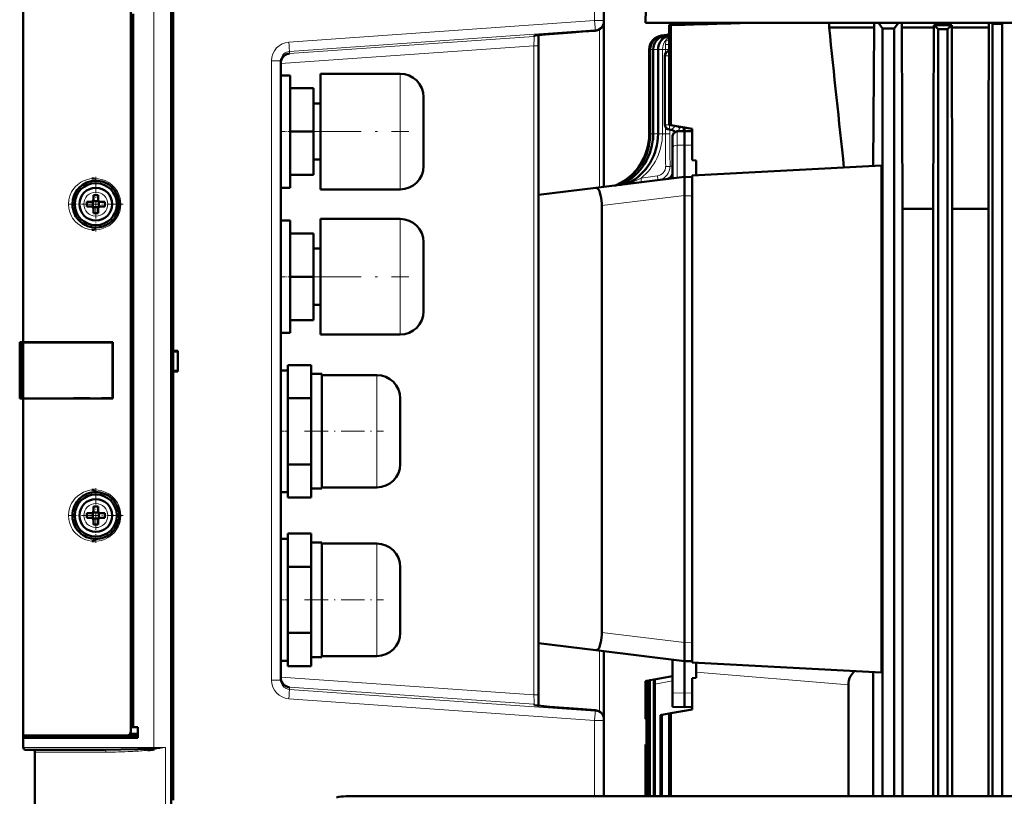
# Model space of a CAD drawing. Extents: x -1976 to 2357, y -1856 to 698.
# Tile 6 of 60: x -1699 to -1489, y 443 to 609. Entities that reach past the tile are written whole.
import ezdxf

# ---------------------------------------------------------------- set-up
doc = ezdxf.new("R2010")
doc.units = 0
doc.linetypes.add('DASHDOT', pattern=[18.5, 12, -3, 0.5, -3])

msp = doc.modelspace()

# ---------------------------------------------------------------- linework, layer by layer
at = {"color": 7, "lineweight": 50}
for p, q in [((-1563.18, 685.1), (-1565.19, 608.52)), ((-1666.47, 433.45), (-1666.47, 638.29)), ((-1574.07, 609.05), (-1574.07, 629.89)), ((-1666.07, 626.11), (-1666.07, 538.52)), ((-1698.07, 540.32), (-1698.07, 612.32)), ((-1675.07, 457.29), (-1675.07, 611.35)), ((-1675.07, 610.46), (-1675.07, 458.17)), ((-1674.57, 610.48), (-1674.57, 458.15)), ((-1574.07, 608.85), (-1574.07, 609.05)), ((-1574.07, 573.51), (-1574.07, 608.85)), ((-1543.91, 608.52), (-1565.19, 608.52)), ((-1560.13, 608.08), (-1560.13, 586.79)), ((-1559.76, 608.06), (-1560.13, 608.08)), ((-1559.76, 608.06), (-1559.76, 586.72)), ((-1548.19, 608.45), (-1548.19, 608.52)), ((-1530.55, 608.52), (-1543.91, 608.52)), ((-1509.89, 608.52), (-1530.55, 608.52)), ((-1525.98, 608.52), (-1525.98, 607.57)), ((-1516.38, 608.52), (-1516.38, 607.57)), ((-1515.46, 608.52), (-1514.56, 607.32)), ((-1511.16, 608.52), (-1512.06, 607.32)), ((-1510.49, 607.57), (-1510.49, 608.52)), ((-1455.19, 608.52), (-1509.89, 608.52)), ((-1503.63, 608.01), (-1503.63, 607.57)), ((-1503.63, 608.01), (-1499.81, 608.01)), ((-1499.81, 608.01), (-1499.81, 607.57)), ((-1491.85, 608.52), (-1491.85, 607.57)), ((-1491.32, 608.52), (-1491.06, 608.28)), ((-1489.06, 608.29), (-1491.06, 608.28)), ((-1491.06, 608.28), (-1491.06, 443.37)), ((-1489.06, 608.29), (-1488.83, 608.52)), ((-1489.06, 608.29), (-1489.06, 443.37)), ((-1588.07, 603.63), (-1588.07, 605.91)), ((-1578.58, 606.67), (-1575.93, 606.86)), ((-1560.67, 605.95), (-1561.75, 605.82)), ((-1560.62, 605.93), (-1561.54, 605.82)), ((-1560.24, 605.9), (-1560.92, 605.82)), ((-1560.42, 606.01), (-1560.39, 606.03)), ((-1516.38, 607.57), (-1525.98, 607.57)), ((-1516.38, 607.57), (-1516.55, 577.97)), ((-1514.56, 607.32), (-1512.06, 607.32)), ((-1514.56, 607.32), (-1514.56, 443.37)), ((-1512.06, 607.32), (-1512.06, 443.37)), ((-1510.49, 607.57), (-1510.3, 568.82)), ((-1503.63, 607.57), (-1510.49, 607.57)), ((-1503.76, 568.82), (-1503.63, 607.57)), ((-1502.69, 607.18), (-1500.69, 607.2)), ((-1502.69, 607.18), (-1502.69, 443.37)), ((-1500.69, 607.2), (-1500.69, 443.37)), ((-1491.85, 607.57), (-1499.81, 607.57)), ((-1499.69, 568.82), (-1499.81, 607.57)), ((-1491.92, 584.96), (-1491.85, 607.57)), ((-1588.07, 465.01), (-1588.07, 603.63)), ((-1564.39, 602.84), (-1564.39, 584.81)), ((-1564.18, 602.84), (-1564.18, 584.81)), ((-1563.55, 602.84), (-1563.55, 584.81)), ((-1562.51, 602.84), (-1562.51, 584.81)), ((-1561.03, 586.73), (-1561.03, 601.52)), ((-1560.16, 602.51), (-1560.13, 602.52)), ((-1643.07, 468.19), (-1643.07, 600.44)), ((-1643.07, 585.32), (-1643.07, 597.32)), ((-1641.07, 597.32), (-1643.07, 597.32)), ((-1643.07, 585.32), (-1643.07, 597.32)), ((-1641.07, 597.32), (-1643.07, 597.32)), ((-1643.07, 585.32), (-1643.07, 597.32)), ((-1641.07, 597.32), (-1643.07, 597.32)), ((-1643.07, 585.32), (-1643.07, 597.32)), ((-1641.07, 597.32), (-1643.07, 597.32)), ((-1643.07, 585.32), (-1643.07, 597.32)), ((-1641.07, 597.32), (-1643.07, 597.32)), ((-1641.07, 597.32), (-1641.07, 585.32)), ((-1641.07, 597.32), (-1641.07, 585.32)), ((-1641.07, 597.32), (-1641.07, 585.32)), ((-1641.07, 597.32), (-1641.07, 585.32)), ((-1641.07, 597.32), (-1641.07, 585.32)), ((-1634.57, 585.32), (-1634.57, 597.67)), ((-1634.57, 597.67), (-1617.57, 597.67)), ((-1634.57, 585.32), (-1634.57, 597.67)), ((-1634.57, 597.67), (-1617.57, 597.67)), ((-1634.57, 585.32), (-1634.57, 597.67)), ((-1634.57, 597.67), (-1617.57, 597.67)), ((-1634.57, 585.32), (-1634.57, 597.67)), ((-1634.57, 597.67), (-1617.57, 597.67)), ((-1634.57, 585.32), (-1634.57, 597.67)), ((-1634.57, 597.67), (-1617.57, 597.67)), ((-1564.39, 584.81), (-1564.39, 597.74)), ((-1641.07, 594.57), (-1636.07, 594.57)), ((-1641.07, 594.57), (-1636.07, 594.57)), ((-1641.07, 594.57), (-1636.07, 594.57)), ((-1641.07, 594.57), (-1636.07, 594.57)), ((-1641.07, 594.57), (-1636.07, 594.57)), ((-1636.07, 585.32), (-1636.07, 594.57)), ((-1636.07, 585.32), (-1636.07, 594.57)), ((-1636.07, 585.32), (-1636.07, 594.57)), ((-1636.07, 585.32), (-1636.07, 594.57)), ((-1636.07, 585.32), (-1636.07, 594.57)), ((-1634.57, 591.32), (-1636.07, 591.32)), ((-1634.57, 591.32), (-1636.07, 591.32)), ((-1634.57, 591.32), (-1636.07, 591.32)), ((-1634.57, 591.32), (-1636.07, 591.32)), ((-1634.57, 591.32), (-1636.07, 591.32)), ((-1612.57, 592.67), (-1612.57, 585.32)), ((-1612.57, 592.67), (-1612.57, 585.32)), ((-1612.57, 592.67), (-1612.57, 585.32)), ((-1612.57, 592.67), (-1612.57, 585.32)), ((-1612.57, 592.67), (-1612.57, 585.32)), ((-1559.76, 586.72), (-1560.13, 586.79)), ((-1559.76, 586.72), (-1555.19, 585.92)), ((-1643.07, 573.32), (-1643.07, 585.32)), ((-1643.07, 573.32), (-1643.07, 585.32)), ((-1643.07, 573.32), (-1643.07, 585.32)), ((-1643.07, 573.32), (-1643.07, 585.32)), ((-1643.07, 573.32), (-1643.07, 585.32)), ((-1636.07, 585.32), (-1641.07, 585.32)), ((-1641.07, 585.32), (-1641.07, 573.32)), ((-1636.07, 585.32), (-1641.07, 585.32)), ((-1641.07, 585.32), (-1641.07, 573.32)), ((-1636.07, 585.32), (-1641.07, 585.32)), ((-1641.07, 585.32), (-1641.07, 573.32)), ((-1636.07, 585.32), (-1641.07, 585.32)), ((-1641.07, 585.32), (-1641.07, 573.32)), ((-1636.07, 585.32), (-1641.07, 585.32)), ((-1641.07, 585.32), (-1641.07, 573.32)), ((-1636.07, 576.07), (-1636.07, 585.32)), ((-1636.07, 576.07), (-1636.07, 585.32)), ((-1636.07, 576.07), (-1636.07, 585.32)), ((-1636.07, 576.07), (-1636.07, 585.32)), ((-1636.07, 576.07), (-1636.07, 585.32)), ((-1634.57, 572.97), (-1634.57, 585.32)), ((-1634.57, 572.97), (-1634.57, 585.32)), ((-1634.57, 572.97), (-1634.57, 585.32)), ((-1634.57, 572.97), (-1634.57, 585.32)), ((-1634.57, 572.97), (-1634.57, 585.32)), ((-1612.57, 585.32), (-1612.57, 577.97)), ((-1559.69, 585.71), (-1560.07, 585.73)), ((-1558.41, 585.38), (-1556.89, 585.42)), ((-1556.89, 585.42), (-1556.89, 582.42)), ((-1555.19, 585.37), (-1556.89, 585.42)), ((-1556.88, 586.22), (-1556.88, 585.42)), ((-1555.19, 585.92), (-1555.19, 579.23)), ((-1491.92, 584.96), (-1491.92, 443.37)), ((-1559.39, 584.38), (-1559.39, 581.9)), ((-1556.89, 582.42), (-1556.89, 575.62)), ((-1559.39, 575.31), (-1559.39, 581.9)), ((-1634.57, 579.32), (-1636.07, 579.32)), ((-1634.57, 579.32), (-1636.07, 579.32)), ((-1634.57, 579.32), (-1636.07, 579.32)), ((-1634.57, 579.32), (-1636.07, 579.32)), ((-1634.57, 579.32), (-1636.07, 579.32)), ((-1555.19, 579.23), (-1554.39, 579.14)), ((-1554.39, 575.98), (-1554.39, 579.14)), ((-1559.39, 576.17), (-1559.39, 576.16)), ((-1514.82, 578.06), (-1555.19, 575.94)), ((-1514.82, 578.06), (-1514.82, 469.8)), ((-1641.07, 576.07), (-1636.07, 576.07)), ((-1641.07, 576.07), (-1636.07, 576.07)), ((-1641.07, 576.07), (-1636.07, 576.07)), ((-1641.07, 576.07), (-1636.07, 576.07)), ((-1641.07, 576.07), (-1636.07, 576.07)), ((-1575.78, 573.3), (-1556.89, 575.62)), ((-1555.19, 575.57), (-1556.89, 575.62)), ((-1556.89, 575.62), (-1556.89, 571.65)), ((-1555.19, 575.94), (-1555.19, 471.92)), ((-1679.2, 573.5), (-1679.16, 573.47)), ((-1641.07, 573.32), (-1643.07, 573.32)), ((-1641.07, 573.32), (-1643.07, 573.32)), ((-1641.07, 573.32), (-1643.07, 573.32)), ((-1641.07, 573.32), (-1643.07, 573.32)), ((-1641.07, 573.32), (-1643.07, 573.32)), ((-1634.57, 572.97), (-1617.57, 572.97)), ((-1634.57, 572.97), (-1617.57, 572.97)), ((-1634.57, 572.97), (-1617.57, 572.97)), ((-1634.57, 572.97), (-1617.57, 572.97)), ((-1634.57, 572.97), (-1617.57, 572.97)), ((-1575.78, 573.3), (-1588.07, 571.79)), ((-1683.57, 570.32), (-1684.5, 570.32)), ((-1683.21, 570.45), (-1683.22, 570.46)), ((-1681.94, 570.45), (-1683.21, 570.45)), ((-1683.21, 569.18), (-1683.21, 570.45)), ((-1683.07, 571.74), (-1683.07, 570.82)), ((-1682.07, 571.74), (-1682.07, 570.82)), ((-1681.93, 570.46), (-1681.94, 570.45)), ((-1681.94, 570.45), (-1681.94, 569.18)), ((-1681.57, 570.32), (-1680.65, 570.32)), ((-1556.89, 571.62), (-1556.89, 571.65)), ((-1556.89, 571.62), (-1556.89, 476.21)), ((-1683.57, 569.32), (-1684.5, 569.32)), ((-1683.21, 569.18), (-1683.22, 569.17)), ((-1681.94, 569.18), (-1683.21, 569.18)), ((-1683.07, 567.89), (-1683.07, 568.82)), ((-1682.07, 567.89), (-1682.07, 568.82)), ((-1681.94, 569.18), (-1681.93, 569.17)), ((-1680.65, 569.32), (-1681.57, 569.32)), ((-1574.54, 478.32), (-1574.54, 569.51)), ((-1503.76, 568.82), (-1510.3, 568.82)), ((-1510.3, 443.37), (-1510.3, 568.82)), ((-1503.76, 443.37), (-1503.76, 568.82)), ((-1491.92, 568.82), (-1499.69, 568.82)), ((-1499.69, 443.37), (-1499.69, 568.82)), ((-1643.07, 554.32), (-1643.07, 566.32)), ((-1641.07, 566.32), (-1643.07, 566.32)), ((-1641.07, 566.32), (-1641.07, 554.32)), ((-1634.57, 554.32), (-1634.57, 566.67)), ((-1634.57, 566.67), (-1617.57, 566.67)), ((-1641.07, 563.57), (-1636.07, 563.57)), ((-1636.07, 554.32), (-1636.07, 563.57)), ((-1612.57, 561.67), (-1612.57, 554.32)), ((-1634.57, 560.32), (-1636.07, 560.32)), ((-1643.07, 542.32), (-1643.07, 554.32)), ((-1636.07, 554.32), (-1641.07, 554.32)), ((-1641.07, 554.32), (-1641.07, 542.32)), ((-1636.07, 545.07), (-1636.07, 554.32)), ((-1634.57, 541.97), (-1634.57, 554.32)), ((-1612.57, 554.32), (-1612.57, 546.97)), ((-1634.57, 548.32), (-1636.07, 548.32)), ((-1641.07, 545.07), (-1636.07, 545.07)), ((-1641.07, 542.32), (-1643.07, 542.32)), ((-1634.57, 541.97), (-1617.57, 541.97)), ((-1698.82, 540.32), (-1698.81, 540.32)), ((-1698.82, 528.32), (-1698.82, 540.32)), ((-1698.82, 540.07), (-1698.82, 540.08)), ((-1698.82, 540.06), (-1698.82, 540.07)), ((-1698.81, 540.32), (-1698.78, 540.32)), ((-1698.81, 528.32), (-1698.81, 540.32)), ((-1698.57, 540.32), (-1698.78, 540.32)), ((-1698.57, 540.32), (-1698.57, 528.32)), ((-1698.07, 540.32), (-1698.57, 540.32)), ((-1678.9, 540.32), (-1698.07, 540.32)), ((-1697.77, 540.29), (-1698.07, 540.32)), ((-1698.07, 540.29), (-1698.07, 528.34)), ((-1698.03, 540.29), (-1698.07, 540.29)), ((-1697.65, 540.29), (-1697.72, 540.29)), ((-1697.22, 540.29), (-1697.65, 540.29)), ((-1695.45, 540.29), (-1697.22, 540.29)), ((-1688.36, 540.28), (-1695.45, 540.29)), ((-1678.9, 540.25), (-1679.01, 540.25)), ((-1679.01, 528.39), (-1679.01, 540.25)), ((-1678.9, 540.32), (-1678.9, 528.32)), ((-1666.07, 538.52), (-1665.07, 538.52)), ((-1666.07, 538.52), (-1666.07, 538.38)), ((-1666.07, 538.47), (-1666.07, 534.17)), ((-1666.07, 538.38), (-1665.07, 538.32)), ((-1665.07, 538.52), (-1665.07, 534.11)), ((-1665.07, 534.32), (-1666.07, 534.25)), ((-1666.07, 534.25), (-1666.07, 534.11)), ((-1666.07, 534.11), (-1666.07, 442.52)), ((-1665.07, 534.11), (-1666.07, 534.11)), ((-1643.07, 521.32), (-1643.07, 534.32)), ((-1643.07, 534.32), (-1641.57, 534.32)), ((-1641.57, 535.46), (-1641.57, 534.1)), ((-1636.57, 535.46), (-1641.57, 535.46)), ((-1641.57, 534.1), (-1641.57, 529.75)), ((-1636.57, 531.93), (-1636.57, 535.46)), ((-1634.27, 533.57), (-1636.57, 533.57)), ((-1634.27, 521.32), (-1634.27, 533.57)), ((-1622.57, 533.32), (-1634.27, 533.32)), ((-1636.57, 528.39), (-1636.57, 531.93)), ((-1698.82, 528.55), (-1698.82, 528.56)), ((-1698.82, 528.32), (-1698.81, 528.32)), ((-1698.81, 528.32), (-1698.78, 528.32)), ((-1698.8, 528.32), (-1698.78, 528.32)), ((-1698.57, 528.32), (-1698.78, 528.32)), ((-1698.57, 528.32), (-1698.07, 528.32)), ((-1698.07, 528.34), (-1698.04, 528.34)), ((-1698.07, 528.32), (-1697.77, 528.34)), ((-1678.9, 528.32), (-1698.07, 528.32)), ((-1698.07, 456.32), (-1698.07, 528.32)), ((-1697.72, 528.34), (-1697.65, 528.34)), ((-1697.65, 528.34), (-1697.22, 528.34)), ((-1697.22, 528.34), (-1695.45, 528.34)), ((-1695.45, 528.34), (-1694.47, 528.34)), ((-1691.97, 528.35), (-1689.73, 528.35)), ((-1687.35, 528.36), (-1683.81, 528.36)), ((-1681.35, 528.37), (-1678.9, 528.39)), ((-1679.01, 528.39), (-1678.9, 528.39)), ((-1641.57, 529.75), (-1641.57, 528.39)), ((-1641.57, 525.67), (-1641.57, 528.39)), ((-1641.57, 528.39), (-1636.57, 528.39)), ((-1636.57, 521.32), (-1636.57, 528.39)), ((-1617.57, 528.32), (-1617.57, 521.35)), ((-1641.57, 525.67), (-1641.57, 521.32)), ((-1643.07, 508.32), (-1643.07, 521.32)), ((-1641.57, 521.32), (-1641.57, 516.96)), ((-1636.57, 514.24), (-1636.57, 521.32)), ((-1634.27, 509.07), (-1634.27, 521.32)), ((-1617.57, 521.35), (-1617.57, 521.32)), ((-1617.57, 521.32), (-1617.57, 514.32)), ((-1641.57, 514.24), (-1641.57, 516.96)), ((-1641.57, 512.88), (-1641.57, 514.24)), ((-1641.57, 514.24), (-1636.57, 514.24)), ((-1636.57, 510.71), (-1636.57, 514.24)), ((-1641.57, 512.88), (-1641.57, 508.53)), ((-1636.57, 507.17), (-1636.57, 510.71)), ((-1636.57, 509.07), (-1634.27, 509.07)), ((-1634.27, 509.32), (-1622.57, 509.32)), ((-1679.2, 507), (-1679.16, 506.97)), ((-1641.57, 508.32), (-1643.07, 508.32)), ((-1641.57, 507.17), (-1641.57, 508.53)), ((-1641.57, 507.17), (-1636.57, 507.17)), ((-1683.07, 505.24), (-1683.07, 504.32)), ((-1682.07, 505.24), (-1682.07, 504.32)), ((-1683.57, 503.82), (-1684.5, 503.82)), ((-1683.57, 502.82), (-1684.5, 502.82)), ((-1683.21, 503.95), (-1683.22, 503.96)), ((-1683.21, 502.68), (-1683.22, 502.67)), ((-1681.94, 503.95), (-1683.21, 503.95)), ((-1683.21, 502.68), (-1683.21, 503.95)), ((-1681.94, 502.68), (-1683.21, 502.68)), ((-1681.93, 503.96), (-1681.94, 503.95)), ((-1681.94, 503.95), (-1681.94, 502.68)), ((-1681.94, 502.68), (-1681.93, 502.67)), ((-1681.57, 503.82), (-1680.65, 503.82)), ((-1680.65, 502.82), (-1681.57, 502.82)), ((-1683.07, 501.39), (-1683.07, 502.32)), ((-1682.07, 501.39), (-1682.07, 502.32)), ((-1643.07, 485.32), (-1643.07, 498.32)), ((-1643.07, 498.32), (-1641.57, 498.32)), ((-1641.57, 499.46), (-1641.57, 498.1)), ((-1636.57, 499.46), (-1641.57, 499.46)), ((-1636.57, 495.93), (-1636.57, 499.46)), ((-1641.57, 498.1), (-1641.57, 493.75)), ((-1634.27, 497.57), (-1636.57, 497.57)), ((-1634.27, 485.32), (-1634.27, 497.57)), ((-1622.57, 497.32), (-1634.27, 497.32)), ((-1636.57, 492.39), (-1636.57, 495.93)), ((-1641.57, 493.75), (-1641.57, 492.39)), ((-1641.57, 489.67), (-1641.57, 492.39)), ((-1641.57, 492.39), (-1636.57, 492.39)), ((-1636.57, 485.32), (-1636.57, 492.39)), ((-1617.57, 492.32), (-1617.57, 485.35)), ((-1641.57, 489.67), (-1641.57, 485.32)), ((-1643.07, 472.32), (-1643.07, 485.32)), ((-1641.57, 485.32), (-1641.57, 480.96)), ((-1636.57, 478.24), (-1636.57, 485.32)), ((-1634.27, 473.07), (-1634.27, 485.32)), ((-1617.57, 485.35), (-1617.57, 485.32)), ((-1617.57, 485.32), (-1617.57, 478.32)), ((-1641.57, 478.24), (-1641.57, 480.96)), ((-1641.57, 476.88), (-1641.57, 478.24)), ((-1641.57, 478.24), (-1636.57, 478.24)), ((-1636.57, 474.71), (-1636.57, 478.24)), ((-1641.57, 476.88), (-1641.57, 472.53)), ((-1588.07, 476.05), (-1575.78, 474.54)), ((-1556.89, 476.21), (-1556.89, 476.18)), ((-1556.89, 472.22), (-1556.89, 476.18)), ((-1636.57, 471.17), (-1636.57, 474.71)), ((-1636.57, 473.07), (-1634.27, 473.07)), ((-1634.27, 473.32), (-1622.57, 473.32)), ((-1575.78, 474.54), (-1556.89, 472.22)), ((-1574.07, 459.78), (-1574.07, 474.33)), ((-1641.57, 472.32), (-1643.07, 472.32)), ((-1641.57, 471.17), (-1641.57, 472.53)), ((-1641.57, 471.17), (-1636.57, 471.17)), ((-1559.39, 465.45), (-1559.39, 472.52)), ((-1556.89, 472.22), (-1555.19, 472.26)), ((-1556.89, 465.42), (-1556.89, 472.22)), ((-1514.82, 469.8), (-1555.19, 471.92)), ((-1555.19, 471.92), (-1555.19, 471.91)), ((-1555.08, 471.91), (-1555.19, 471.91)), ((-1554.39, 471.87), (-1554.39, 468.69)), ((-1559.39, 469), (-1563.31, 468.31)), ((-1516.61, 469.89), (-1516.61, 443.37)), ((-1565.18, 467.98), (-1565.19, 467.98)), ((-1565.19, 467.98), (-1565.19, 459.92)), ((-1565.18, 467.98), (-1565.01, 468.01)), ((-1565.18, 467.98), (-1565.18, 459.91)), ((-1565.01, 468.01), (-1564.94, 468.02)), ((-1565.01, 468.01), (-1565.01, 443.37)), ((-1564.94, 468.02), (-1564.42, 468.11)), ((-1564.94, 468.02), (-1564.94, 443.37)), ((-1564.42, 468.11), (-1564.28, 468.14)), ((-1564.42, 468.11), (-1564.42, 443.37)), ((-1564.28, 468.14), (-1563.31, 468.31)), ((-1564.28, 468.14), (-1564.28, 443.37)), ((-1563.42, 467.28), (-1563.42, 443.37)), ((-1563.3, 468.31), (-1563.31, 468.31)), ((-1563.31, 468.31), (-1563.31, 468.31)), ((-1563.3, 468.3), (-1563.3, 468.31)), ((-1563.3, 468.31), (-1563.3, 468.3)), ((-1563.3, 468.3), (-1563.3, 468.3)), ((-1563.2, 467.32), (-1563.2, 443.37)), ((-1555.19, 468.6), (-1554.39, 468.69)), ((-1555.19, 468.6), (-1555.19, 461.92)), ((-1521.86, 467.16), (-1521.86, 443.37)), ((-1588.07, 462.72), (-1588.07, 465.01)), ((-1559.39, 462.48), (-1559.39, 465.45)), ((-1556.89, 462.42), (-1556.89, 465.42)), ((-1575.93, 461.78), (-1578.58, 461.97)), ((-1561.99, 460.72), (-1561.7, 460.77)), ((-1561.99, 460.72), (-1561.99, 443.37)), ((-1560.13, 461.05), (-1561.7, 460.77)), ((-1561.7, 460.77), (-1561.7, 443.37)), ((-1560.13, 461.05), (-1559.76, 461.11)), ((-1560.13, 461.05), (-1560.13, 443.37)), ((-1559.76, 461.11), (-1555.19, 461.92)), ((-1559.76, 461.11), (-1559.76, 443.37)), ((-1559.39, 462.48), (-1556.89, 462.42)), ((-1555.19, 462.46), (-1556.89, 462.42)), ((-1574.07, 459.58), (-1574.07, 459.78)), ((-1574.07, 443.37), (-1574.07, 459.58)), ((-1565.19, 459.92), (-1565.18, 459.91)), ((-1565.18, 459.91), (-1565.01, 459.74)), ((-1698.07, 455.82), (-1698.07, 456.32)), ((-1676.02, 456.32), (-1698.07, 456.32)), ((-1697.77, 455.82), (-1697.77, 456.32)), ((-1697.77, 456.32), (-1697.6, 456.32)), ((-1676.01, 456.32), (-1673.57, 456.32)), ((-1675.25, 456.72), (-1673.57, 456.77)), ((-1675.07, 458.17), (-1674.57, 458.15)), ((-1673.57, 458.12), (-1675.07, 458.12)), ((-1674.57, 458.15), (-1673.57, 458.12)), ((-1673.57, 455.82), (-1673.57, 458.12)), ((-1698.07, 453.82), (-1698.07, 455.82)), ((-1698.07, 455.82), (-1673.57, 455.82)), ((-1565.19, 454.42), (-1565.19, 443.37)), ((-1565.19, 454.42), (-1565.01, 454.42)), ((-1697.57, 453.32), (-1680.68, 453.32)), ((-1696.07, 453.32), (-1696.07, 453.32)), ((-1695.57, 452.82), (-1695.57, 432.24)), ((-1670.54, 453.57), (-1670.15, 453.6)), ((-1670.53, 453.57), (-1670.16, 453.6)), ((-1670.48, 453.32), (-1670.49, 453.31)), ((-1670.3, 453.34), (-1670.48, 453.32)), ((-1670.11, 453.34), (-1670.48, 453.32)), ((-1670.28, 453.35), (-1670.3, 453.34)), ((-1670.12, 453.37), (-1670.28, 453.35)), ((-1629.12, 443.37), (-1608.85, 443.37)), ((-1296.05, 443.37), (-1608.85, 443.37))]:
    msp.add_line(p, q, dxfattribs=at)
at = {"color": 7, "lineweight": 18}
for p, q in [((-1576.06, 609.05), (-1576.06, 629.89)), ((-1670.17, 453.82), (-1670.17, 614.82)), ((-1641.35, 604.43), (-1576.06, 609.05)), ((-1574.07, 609.05), (-1576.06, 609.05)), ((-1641.22, 602.44), (-1575.93, 607.06)), ((-1589, 605.62), (-1641.22, 601.97)), ((-1589, 605.79), (-1589, 605.62)), ((-1575.93, 606.86), (-1578.58, 606.67)), ((-1575.93, 607.06), (-1575.93, 606.86)), ((-1575.02, 607.15), (-1575.02, 573.39)), ((-1561.55, 605.82), (-1561.75, 605.82)), ((-1560.92, 605.82), (-1561.54, 605.82)), ((-1560.36, 605.82), (-1560.92, 605.82)), ((-1560.76, 605.91), (-1560.67, 605.95)), ((-1560.54, 605.86), (-1560.47, 605.91)), ((-1560.23, 605.9), (-1560.24, 605.9)), ((-1560.14, 605.77), (-1560.13, 605.78)), ((-1589, 603.63), (-1643.07, 599.85)), ((-1588.07, 603.63), (-1589, 603.63)), ((-1589, 603.63), (-1589, 465.01)), ((-1561.79, 604.92), (-1561.7, 604.89)), ((-1560.9, 602.84), (-1560.9, 603.89)), ((-1641.27, 602.43), (-1641.22, 602.44)), ((-1641.22, 601.97), (-1641.22, 602.44)), ((-1564.39, 602.84), (-1564.18, 602.84)), ((-1564.18, 602.84), (-1563.55, 602.84)), ((-1563.55, 602.84), (-1562.62, 602.84)), ((-1562.62, 602.84), (-1562.51, 602.84)), ((-1562.62, 584.81), (-1562.62, 602.84)), ((-1562.51, 602.84), (-1561.58, 602.84)), ((-1561.58, 602.84), (-1560.9, 602.84)), ((-1561.58, 584.81), (-1561.58, 602.84)), ((-1560.9, 601.52), (-1561.03, 601.52)), ((-1560.9, 602.02), (-1560.9, 602.84)), ((-1560.9, 602.84), (-1560.13, 602.84)), ((-1560.13, 601.52), (-1560.9, 601.52)), ((-1645.06, 468.19), (-1645.06, 600.44)), ((-1645.06, 600.44), (-1643.07, 600.44)), ((-1617.57, 585.32), (-1617.57, 597.67)), ((-1617.57, 585.32), (-1617.57, 597.67)), ((-1617.57, 585.32), (-1617.57, 597.67)), ((-1617.57, 585.32), (-1617.57, 597.67)), ((-1617.57, 585.32), (-1617.57, 597.67)), ((-1560.53, 586.73), (-1561.03, 586.73)), ((-1560.07, 586.73), (-1560.53, 586.73)), ((-1560.07, 586.73), (-1560.07, 586.78)), ((-1560.07, 586.73), (-1559.71, 586.71)), ((-1617.57, 585.32), (-1617.57, 572.97)), ((-1617.57, 585.32), (-1617.57, 572.97)), ((-1617.57, 585.32), (-1617.57, 572.97)), ((-1617.57, 585.32), (-1617.57, 572.97)), ((-1617.57, 585.32), (-1617.57, 572.97)), ((-1564.39, 584.81), (-1564.18, 584.81)), ((-1564.18, 584.81), (-1563.55, 584.81)), ((-1563.55, 584.81), (-1562.62, 584.81)), ((-1562.62, 584.81), (-1562.51, 584.81)), ((-1562.51, 584.81), (-1561.58, 584.81)), ((-1561.58, 584.81), (-1560.9, 584.81)), ((-1560.9, 584.81), (-1560.9, 586.23)), ((-1560.9, 584.81), (-1559.98, 584.81)), ((-1559.98, 585.72), (-1559.98, 584.81)), ((-1558.94, 585.28), (-1558.93, 585.22)), ((-1558.41, 585.38), (-1558.41, 582.4)), ((-1558.25, 585.38), (-1557.95, 586.03)), ((-1558.24, 586.46), (-1557.9, 586.23)), ((-1557.95, 586.03), (-1557.9, 586.23)), ((-1557.95, 586.03), (-1557.95, 585.98)), ((-1557.86, 586.39), (-1557.9, 586.23)), ((-1557.17, 586.27), (-1557.17, 586.21)), ((-1555.35, 585.38), (-1555.35, 585.94)), ((-1558.41, 582.4), (-1556.89, 582.42)), ((-1558.41, 582.4), (-1558.41, 575.43)), ((-1555.19, 582.39), (-1556.89, 582.42)), ((-1567.25, 575.25), (-1567.39, 575.23)), ((-1567.39, 575.23), (-1567.38, 575.16)), ((-1562.65, 575.83), (-1566.14, 575.39)), ((-1682.55, 572.39), (-1682.57, 572.39)), ((-1570.89, 573.98), (-1571.15, 573.91)), ((-1685.15, 569.84), (-1685.15, 569.82)), ((-1680, 569.79), (-1680, 569.82)), ((-1574.54, 569.51), (-1556.89, 571.65)), ((-1555.19, 571.57), (-1556.89, 571.62)), ((-1682.6, 567.24), (-1682.57, 567.24)), ((-1617.57, 554.32), (-1617.57, 566.67)), ((-1617.57, 554.32), (-1617.57, 541.97)), ((-1698.78, 540.32), (-1698.78, 528.32)), ((-1622.57, 533.32), (-1622.57, 521.38)), ((-1622.57, 521.38), (-1622.57, 521.32)), ((-1622.57, 521.32), (-1622.57, 509.32)), ((-1682.55, 505.89), (-1682.57, 505.89)), ((-1685.15, 503.34), (-1685.15, 503.32)), ((-1680, 503.29), (-1680, 503.32)), ((-1682.6, 500.74), (-1682.57, 500.74)), ((-1622.57, 497.32), (-1622.57, 485.38)), ((-1622.57, 485.38), (-1622.57, 485.32)), ((-1622.57, 485.32), (-1622.57, 473.32)), ((-1574.54, 478.32), (-1556.89, 476.18)), ((-1556.89, 476.21), (-1555.19, 476.26)), ((-1575.02, 474.44), (-1575.02, 461.48)), ((-1521.86, 467.16), (-1554.39, 469.85)), ((-1645.06, 468.19), (-1643.07, 468.19)), ((-1589, 465.01), (-1643.07, 468.79)), ((-1559.39, 467.99), (-1563.2, 467.32)), ((-1641.22, 466.19), (-1641.28, 466.2)), ((-1641.22, 466.66), (-1589, 463.01)), ((-1641.22, 466.19), (-1641.22, 466.66)), ((-1575.93, 461.58), (-1641.22, 466.19)), ((-1588.07, 465.01), (-1589, 465.01)), ((-1559.39, 465.45), (-1556.89, 465.42)), ((-1555.19, 465.44), (-1556.89, 465.42)), ((-1576.06, 459.58), (-1641.35, 464.2)), ((-1589, 463.01), (-1589, 462.84)), ((-1578.58, 461.97), (-1575.93, 461.78)), ((-1575.93, 461.78), (-1575.93, 461.58)), ((-1576.06, 459.58), (-1576.06, 443.37)), ((-1574.07, 459.58), (-1576.06, 459.58)), ((-1670.17, 453.82), (-1698.07, 453.82)), ((-1695.57, 452.82), (-1680.44, 452.82)), ((-1670.17, 453.82), (-1667.67, 453.82)), ((-1667.67, 431.87), (-1667.67, 453.82)), ((-1629.12, 443.18), (-1629.12, 443.37))]:
    msp.add_line(p, q, dxfattribs=at)
at = {"color": 7, "linetype": 'DASHDOT', "lineweight": 18, "ltscale": 0.387943}
msp.add_line((-1563.39, 583.52), (-1563.39, 599.03), dxfattribs=at)
at = {"color": 7, "linetype": 'DASHDOT', "lineweight": 18, "ltscale": 0.060016}
for p, q in [((-1640.87, 585.32), (-1643.27, 585.32)), ((-1640.87, 554.32), (-1643.27, 554.32))]:
    msp.add_line(p, q, dxfattribs=at)
at = {"color": 7, "linetype": 'DASHDOT', "lineweight": 18}
for p, q in [((-1637.92, 585.32), (-1615.72, 585.32)), ((-1637.92, 554.32), (-1615.72, 554.32))]:
    msp.add_line(p, q, dxfattribs=at)
at = {"color": 7, "linetype": 'DASHDOT', "lineweight": 18, "ltscale": 0.292502}
for p, q in [((-1682.57, 575.67), (-1682.57, 563.97)), ((-1676.72, 569.82), (-1688.42, 569.82)), ((-1676.72, 503.32), (-1688.42, 503.32))]:
    msp.add_line(p, q, dxfattribs=at)
at = {"color": 7, "linetype": 'DASHDOT', "lineweight": 18, "ltscale": 0.045016}
for p, q in [((-1641.42, 521.32), (-1643.22, 521.32)), ((-1641.42, 485.32), (-1643.22, 485.32))]:
    msp.add_line(p, q, dxfattribs=at)
at = {"color": 7, "linetype": 'DASHDOT', "lineweight": 18, "ltscale": 0.419998}
for p, q in [((-1637.97, 521.32), (-1621.17, 521.32)), ((-1637.97, 485.32), (-1621.17, 485.32))]:
    msp.add_line(p, q, dxfattribs=at)
at = {"color": 7, "linetype": 'DASHDOT', "lineweight": 18, "ltscale": 0.2925}
msp.add_line((-1682.57, 509.17), (-1682.57, 497.47), dxfattribs=at)
at = {"color": 7, "linetype": 'DASHDOT', "lineweight": 18, "ltscale": 0.005209}
msp.add_line((-1565.2, 446.92), (-1565, 446.92), dxfattribs=at)
at = {"color": 7, "lineweight": 18}
for points in [[(-1578.58, 606.67), (-1586.74, 606.03), (-1588.7, 605.84), (-1588.95, 605.81), (-1588.99, 605.8), (-1589, 605.79), (-1589, 605.79), (-1589, 605.79), (-1589, 605.79)], [(-1589, 605.62), (-1589, 605.62), (-1589, 605.62), (-1588.99, 605.58), (-1588.98, 605.26), (-1589, 603.63)], [(-1560.99, 605.6), (-1560.67, 605.73), (-1560.38, 605.81), (-1560.36, 605.82)], [(-1560.61, 605.93), (-1560.61, 605.93), (-1560.61, 605.93), (-1560.62, 605.93), (-1560.69, 605.89), (-1560.85, 605.83)], [(-1560.38, 605.99), (-1560.3, 606.03), (-1560.28, 606.03), (-1560.28, 606.03), (-1560.28, 606.03), (-1560.28, 606.03), (-1560.28, 606.03), (-1560.29, 606.02), (-1560.47, 605.91)], [(-1560.36, 605.82), (-1560.26, 605.87), (-1560.24, 605.89), (-1560.23, 605.9), (-1560.23, 605.9), (-1560.23, 605.9), (-1560.23, 605.9)], [(-1559.64, 585.72), (-1559.51, 585.79), (-1559.41, 585.91), (-1558.75, 586.54)], [(-1558.65, 586.53), (-1558.17, 586.21), (-1557.95, 586.03)], [(-1557.95, 585.98), (-1557.83, 586.07), (-1557.53, 586.17), (-1557.17, 586.21)], [(-1559.96, 577.9), (-1560, 577.4), (-1560.12, 576.91), (-1560.33, 576.44), (-1560.56, 576.08), (-1560.85, 575.76), (-1561.21, 575.46), (-1561.62, 575.21), (-1562.1, 575.02), (-1562.6, 574.91)], [(-1560.88, 577.85), (-1560.08, 577.88), (-1559.98, 577.89), (-1559.96, 577.9)], [(-1559.39, 577.9), (-1559.51, 577.94), (-1559.62, 577.94), (-1559.96, 577.9)], [(-1686.5, 573.95), (-1685.78, 574.48), (-1685.21, 574.79), (-1684.56, 575.04), (-1683.84, 575.22), (-1683.43, 575.28)], [(-1682.82, 575.32), (-1682.06, 575.26), (-1681.29, 575.1), (-1680.54, 574.84), (-1679.82, 574.46), (-1679.12, 573.94)], [(-1570.29, 574.03), (-1569.72, 574.18), (-1568.74, 574.56), (-1567.49, 575.18), (-1567.39, 575.23)], [(-1568.88, 574.21), (-1568.1, 574.45), (-1567.19, 574.84), (-1566.14, 575.39)], [(-1566.14, 575.39), (-1566.09, 574.81), (-1566.08, 574.57), (-1566.08, 574.51), (-1566.09, 574.49), (-1566.09, 574.49), (-1566.09, 574.49), (-1566.09, 574.49)], [(-1562.65, 575.83), (-1562.59, 575.23), (-1562.59, 575.01), (-1562.59, 574.93), (-1562.59, 574.92), (-1562.6, 574.92), (-1562.6, 574.92), (-1562.6, 574.91)], [(-1686.5, 565.68), (-1686.9, 566.05), (-1687.24, 566.44), (-1687.53, 566.84), (-1687.77, 567.26), (-1688.14, 568.1), (-1688.35, 568.97), (-1688.41, 569.84), (-1688.34, 570.72), (-1688.12, 571.58), (-1687.75, 572.43), (-1687.5, 572.84), (-1687.21, 573.23), (-1686.88, 573.6), (-1686.5, 573.95)], [(-1679.12, 573.94), (-1678.48, 573.29), (-1677.95, 572.52), (-1677.74, 572.11), (-1677.56, 571.68), (-1677.37, 571.07), (-1677.26, 570.45), (-1677.23, 569.82)], [(-1677.23, 569.82), (-1677.29, 569.03), (-1677.46, 568.25), (-1677.74, 567.52), (-1678.12, 566.84), (-1678.58, 566.23), (-1679.12, 565.69)], [(-1683.43, 564.35), (-1684.21, 564.49), (-1684.9, 564.71), (-1685.51, 565), (-1685.8, 565.16), (-1686.5, 565.68)], [(-1679.12, 565.69), (-1679.81, 565.18), (-1680.54, 564.8), (-1681.31, 564.52), (-1681.88, 564.4), (-1682.82, 564.32)], [(-1682.82, 508.82), (-1682.06, 508.76), (-1681.29, 508.6), (-1680.54, 508.34), (-1679.82, 507.96), (-1679.12, 507.44)], [(-1686.5, 499.18), (-1686.9, 499.55), (-1687.24, 499.94), (-1687.53, 500.34), (-1687.77, 500.75), (-1688.14, 501.6), (-1688.35, 502.47), (-1688.41, 503.34), (-1688.34, 504.22), (-1688.12, 505.08), (-1687.75, 505.93), (-1687.5, 506.34), (-1687.21, 506.73), (-1686.88, 507.1), (-1686.5, 507.45)], [(-1686.5, 507.45), (-1685.78, 507.98), (-1685.21, 508.29), (-1684.56, 508.54), (-1683.84, 508.72), (-1683.43, 508.78)], [(-1679.12, 507.44), (-1678.48, 506.79), (-1677.95, 506.02), (-1677.74, 505.61), (-1677.56, 505.18), (-1677.37, 504.57), (-1677.26, 503.95), (-1677.23, 503.32)], [(-1677.23, 503.32), (-1677.29, 502.53), (-1677.46, 501.75), (-1677.74, 501.02), (-1678.12, 500.34), (-1678.58, 499.73), (-1679.12, 499.19)], [(-1683.43, 497.85), (-1684.21, 497.99), (-1684.9, 498.21), (-1685.51, 498.5), (-1685.8, 498.66), (-1686.5, 499.18)], [(-1679.12, 499.19), (-1679.81, 498.68), (-1680.54, 498.3), (-1681.31, 498.02), (-1681.88, 497.9), (-1682.82, 497.82)], [(-1589, 465.01), (-1588.98, 463.59), (-1588.98, 463.14), (-1588.99, 463.03), (-1589, 463.01), (-1589, 463.01), (-1589, 463.01)], [(-1589, 462.84), (-1589, 462.84), (-1589, 462.84), (-1588.99, 462.84), (-1588.93, 462.82), (-1588.1, 462.72), (-1583.85, 462.36), (-1578.58, 461.97)], [(-1680.68, 453.32), (-1680.64, 453.31), (-1680.56, 453.25), (-1680.51, 453.17)]]:
    msp.add_lwpolyline(points, dxfattribs=at)
at = {"color": 7, "lineweight": 50}
for points in [[(-1588.83, 605.82), (-1586.59, 606.05), (-1580.83, 606.5), (-1578.58, 606.67)], [(-1643.07, 599.95), (-1643.05, 600.24), (-1642.99, 600.52), (-1642.76, 601.02), (-1642.56, 601.3), (-1642.33, 601.52)], [(-1559.59, 585.7), (-1559.25, 585.58), (-1559, 585.37), (-1558.91, 585.23)], [(-1683.43, 575.28), (-1683.01, 575.31), (-1682.82, 575.32)], [(-1575.78, 573.3), (-1575.63, 573.29), (-1575.49, 573.22), (-1575.34, 573.09), (-1575.19, 572.89), (-1575.04, 572.61), (-1574.91, 572.26), (-1574.77, 571.76), (-1574.66, 571.2), (-1574.55, 569.98), (-1574.54, 569.51)], [(-1682.82, 564.32), (-1683.37, 564.34), (-1683.43, 564.35)], [(-1679.01, 540.25), (-1691.51, 540.28), (-1698.03, 540.29)], [(-1678.9, 540.25), (-1688.32, 540.28), (-1695.86, 540.29), (-1697.72, 540.29)], [(-1698.04, 528.34), (-1691.09, 528.35), (-1679.01, 528.39)], [(-1697.77, 528.34), (-1697.76, 528.34), (-1697.14, 528.34), (-1691.75, 528.35), (-1678.9, 528.39)], [(-1683.43, 508.78), (-1683.01, 508.81), (-1682.82, 508.82)], [(-1682.82, 497.82), (-1683.37, 497.84), (-1683.43, 497.85)], [(-1575.78, 474.54), (-1575.63, 474.55), (-1575.49, 474.61), (-1575.34, 474.74), (-1575.19, 474.94), (-1575.04, 475.22), (-1574.91, 475.57), (-1574.77, 476.07), (-1574.66, 476.64), (-1574.55, 477.85), (-1574.54, 478.32)], [(-1642.32, 467.11), (-1642.6, 467.38), (-1642.83, 467.72), (-1642.99, 468.11), (-1643.05, 468.39), (-1643.07, 468.68)], [(-1563.39, 468), (-1563.35, 468.21), (-1563.34, 468.28), (-1563.32, 468.3), (-1563.32, 468.3), (-1563.31, 468.31)], [(-1563.23, 468.03), (-1563.27, 468.24), (-1563.29, 468.3), (-1563.3, 468.3)], [(-1578.58, 461.97), (-1585.6, 462.5), (-1588.19, 462.73), (-1588.83, 462.81)], [(-1676.02, 456.32), (-1675.8, 456.34), (-1675.59, 456.42), (-1675.4, 456.55), (-1675.25, 456.72), (-1675.14, 456.92), (-1675.07, 457.29)], [(-1680.68, 453.32), (-1677.19, 453.34), (-1673.62, 453.42), (-1671.56, 453.5), (-1670.53, 453.57)]]:
    msp.add_lwpolyline(points, dxfattribs=at)
for centre in [(-1682.57, 569.82), (-1682.57, 503.32)]:
    msp.add_circle(centre, 4.5, dxfattribs=at)
at = {"color": 7, "lineweight": 18}
for centre, radius, start, end in [((-1576.07, 608.85), 2, 274.0716, 359.9957), ((-1561.39, 602.84), 3, 96.9872, 180.0006), ((-1559.02, 603.75), 2.08, 122.0844, 145.8521), ((-1560.8, 606.45), 0.631, 291.3631, 301.1905), ((-1560.38, 606.68), 0.861, 271.2439, 287.1499), ((-1641.06, 600.44), 4, 94.071, 179.9816), ((-1559.62, 602.84), 3, 136.1182, 180.0006), ((-1558.83, 603.75), 3.18, 158.3504, 162.5528), ((-1558.58, 602.84), 3, 136.1102, 180.0006), ((-1557.56, 603.9), 3.34, 162.2079, 180.2458), ((-1560.92, 626.59), 22.7, 270.0476, 272.0052), ((-1556.02, 620.34), 16.13, 252.9656, 255.2394), ((-1641.07, 600.44), 2, 95.7068, 167.971), ((-1641.07, 600.44), 2, 167.9712, 179.9968), ((-1574.62, 584.81), 12, 307.07, 0.0003), ((-1573.58, 584.81), 12, 308.2969, 0.0003), ((-296.06, 584.52), 1264.84, 179.98714, 180.30252), ((-322.12, 584.51), 1237.85, 179.98613, 180.3061), ((-1559.73, 584.73), 0.985, 31.1334, 87.8346), ((-1559.69, 586), 0.281, 269.5632, 280.567), ((-1559.73, 584.73), 0.983, 31.1504, 87.8165), ((-1559.72, 584.73), 0.994, 31.7112, 85.4861), ((-1559.74, 584.73), 0.986, 31.0957, 81.589), ((-1559.27, 586), 1.31, 331.8954, 359.1744), ((-1570.87, 586.06), 13.7, 357.2699, 0.6151), ((-1562.91, 577.84), 2.02, 277.1871, 0.3006), ((-1681.86, 575.31), 0.961, 179.819, 191.8718), ((-1573.23, 582.06), 8.38, 282.3521, 285.488), ((-1572.89, 581.77), 8.05, 284.422, 291.3016), ((-1574.18, 585.2), 11.71, 291.0497, 294.1151), ((-1682.57, 569.82), 2.57, 90, 179.4706), ((-1682.57, 569.82), 2.57, 360, 89.4706), ((-1682.57, 569.82), 2.57, 180, 269.4706), ((-1682.57, 569.82), 2.57, 270, 359.4706), ((-1681.86, 564.32), 0.961, 168.1213, 180.1745), ((-1681.86, 508.81), 0.961, 179.8265, 191.8802), ((-1682.57, 503.32), 2.57, 90, 179.4706), ((-1682.57, 503.32), 2.57, 360, 89.4706), ((-1682.57, 503.32), 2.57, 180, 269.4706), ((-1682.57, 503.32), 2.57, 270, 359.4706), ((-1681.86, 497.82), 0.961, 168.1286, 180.181), ((-1641.06, 468.19), 4, 180.0186, 265.9289), ((-1641.07, 468.19), 2, 179.9999, 191.8102), ((-1641.07, 468.19), 2, 191.8041, 264.0682), ((-1576.07, 459.78), 2, 0.0043, 85.9284), ((-1681.26, 452.83), 0.824, 358.7147, 24.0777), ((-1680.33, 570.91), 118.1, 269.9511, 272.5997), ((-1678.39, 525.87), 73.01, 272.678, 273.6808), ((-1678.06, 520.81), 67.94, 273.678, 274.8562), ((-1675.99, 496.18), 43.22, 274.8832, 275.9146), ((-1700.8, 812.97), 360.68, 274.8721, 275.2702), ((-1702.34, 638.69), 188.1, 279.8623, 280.6212)]:
    msp.add_arc(centre, radius, start, end, dxfattribs=at)
at = {"color": 7, "lineweight": 50}
for centre, radius, start, end in [((-1576.07, 608.85), 2, 274.0921, 359.9969), ((-1106.77, -13883.99), 14499.16, 91.73595, 91.791814), ((-1094.65, -14275.74), 14891.09, 91.745328, 91.791288), ((-1243.78, -9979.28), 10592.05, 91.624344, 91.70951), ((-1526.11, 581.25), 34.94, 47.9038, 49.9637), ((-1462.45, 566.36), 55.94, 131.8904, 133.1128), ((-1561.39, 602.84), 3, 96.9967, 180.0001), ((-1561.18, 602.84), 3, 97.0015, 180.0001), ((-1560.55, 602.84), 3, 96.9999, 180.0001), ((-1559.51, 602.84), 3, 101.853, 180), ((-1559.98, 603.61), 2.23, 116.731, 143.9114), ((-1560.79, 606.93), 0.989, 276.9448, 293.4391), ((-1560.72, 606.87), 0.946, 276.7869, 292.0464), ((-1559.3, 603.74), 2.54, 109.0895, 119.9061), ((-1559.42, 604.03), 2.22, 108.6006, 116.8622), ((-1560.35, 606.84), 0.946, 277.0121, 283.9512), ((11406.49, 1962.7), 13003.28, 185.981916, 186.114517), ((-1641.05, 599.95), 2.03, 129.2225, 179.8948), ((-1641.05, 599.96), 2.02, 94.7599, 129.3411), ((-1560.03, 601.52), 1, 97, 179.9999), ((-1617.57, 592.67), 5, 0, 90), ((-1617.57, 592.67), 5, 0, 90), ((-1617.57, 592.67), 5, 0, 90), ((-1617.57, 592.67), 5, 0, 90), ((-1617.57, 592.67), 5, 0, 90), ((-1560.03, 586.73), 1, 179.9996, 268), ((-1576.39, 584.81), 12, 294.3409, 360), ((-1576.18, 584.81), 12, 294.7909, 359.9999), ((-1575.55, 584.81), 12, 296.0356, 359.9999), ((-1574.51, 584.81), 12, 297.9719, 359.9999), ((-1559.73, 584.76), 0.956, 81.7077, 87.9899), ((-1558.39, 584.38), 1, 91.5, 180), ((-1617.57, 577.97), 5, 270, 360), ((-1617.57, 577.97), 5, 270, 360), ((-1617.57, 577.97), 5, 270, 360), ((-1617.57, 577.97), 5, 270, 360), ((-1617.57, 577.97), 5, 270, 360), ((-1561.11, 577.04), 1.93, 277.1206, 332.8838), ((-1560.39, 576.19), 1, 277, 360), ((-1682.57, 569.82), 5, 90, 180), ((-1682.57, 569.82), 5, 113.356, 152.5217), ((-1682.57, 569.82), 5, 47.5244, 90.0022), ((-1570.73, 574.93), 1.01, 277.6745, 295.9851), ((-1569.35, 575.09), 1, 277.4548, 297.9765), ((-1682.57, 569.82), 3.5, 180, 90), ((-1682.57, 569.82), 3.5, 90, 180), ((-1682.57, 569.82), 5, 270, 46.8741), ((-1571.85, 574.79), 1, 277.0158, 294.3402), ((-1571.57, 574.82), 1, 277.3444, 294.748), ((-1682.56, 569.82), 5.02, 180.0207, 189.2982), ((-1667.37, 569.82), 17.13, 178.3286, 181.6729), ((-1683.57, 570.82), 0.5, 270, 360), ((-1682.57, 554.61), 17.14, 89.9996, 91.6715), ((-1682.57, 554.64), 17.1, 88.3267, 90.0022), ((-1681.57, 570.82), 0.5, 180, 270), ((-1697.75, 569.82), 17.1, 359.9978, 1.6733), ((-1697.75, 569.82), 17.1, 358.3267, 0.0022), ((-1682.57, 569.82), 5, 189.3094, 270), ((-1683.57, 568.82), 0.5, 0, 90), ((-1682.57, 585.02), 17.14, 268.3285, 270.0004), ((-1682.57, 584.99), 17.1, 269.9978, 271.6733), ((-1681.57, 568.82), 0.5, 90, 180), ((-1682.57, 569.82), 5, 207.1861, 246.7), ((-1617.57, 561.67), 5, 0, 90), ((-1617.57, 546.97), 5, 270, 360), ((-1690.46, -1568.92), 2109.2, 89.68608, 89.943), ((-1622.57, 528.32), 5, 0, 90), ((-1622.57, 514.32), 5, 270, 360), ((-1682.57, 503.32), 5, 90, 180.0007), ((-1682.57, 503.32), 5, 113.356, 152.5217), ((-1682.57, 503.32), 3.5, 180, 90), ((-1682.57, 503.32), 3.5, 90, 180), ((-1682.57, 503.32), 5, 47.5244, 90.0022), ((-1682.57, 503.32), 5, 313.1317, 46.8741), ((-1682.57, 488.11), 17.14, 89.9996, 91.6715), ((-1682.57, 488.14), 17.1, 88.3267, 90.0022), ((-1682.56, 503.32), 5.02, 180.0207, 189.2982), ((-1682.57, 503.32), 5, 189.3095, 207.185), ((-1667.37, 503.32), 17.13, 178.3286, 181.6729), ((-1683.57, 504.32), 0.5, 270, 360), ((-1683.57, 502.32), 0.5, 0, 90), ((-1681.57, 504.32), 0.5, 180, 270), ((-1681.57, 502.32), 0.5, 90, 180), ((-1697.75, 503.32), 17.1, 359.9978, 1.6733), ((-1697.75, 503.32), 17.1, 358.3267, 0.0022), ((-1682.57, 503.32), 5, 207.1866, 246.6173), ((-1682.57, 518.52), 17.14, 268.3285, 270.0004), ((-1682.57, 518.49), 17.1, 269.9978, 271.6733), ((-1682.57, 503.32), 5, 246.6202, 270), ((-1682.57, 503.32), 5, 269.997, 313.1347), ((-1622.57, 492.32), 5, 0, 90), ((-1622.57, 478.32), 5, 270, 360), ((-1518, 467.19), 3.87, 151.7735, 180.4), ((-1518.32, 467.34), 3.51, 128.247, 151.412), ((-1641.05, 468.68), 2.03, 180.0999, 230.9395), ((-1641.03, 468.7), 2.05, 230.8485, 264.7818), ((-1555.84, 467.33), 7.57, 174.8982, 180.3658), ((-1570.07, 467.37), 6.87, 359.5694, 5.5105), ((-1576.07, 459.78), 2, 0.0033, 85.9081), ((-1697.57, 453.82), 0.5, 180, 270), ((-1696.07, 452.82), 0.5, 0, 90), ((-1674.13, 478.68), 25.62, 275.8131, 278.1808), ((-1673.33, 452.95), 2.86, 7.2451, 12.5188), ((-1670.95, 461.18), 7.63, 273.1806, 275.9412), ((-1673.29, 452.92), 2.83, 8.0097, 13.1394), ((-1673.14, 452.95), 2.68, 8.273, 13.2502), ((-1673.18, 452.87), 3.1, 9.2674, 13.4387), ((-1673.3, 452.88), 3.23, 8.2214, 12.9534), ((-1629.12, 434.12), 9.25, 90.0004, 102.9992)]:
    msp.add_arc(centre, radius, start, end, dxfattribs=at)
at = {"color": 7, "lineweight": 18}
for centre, major_axis, ratio, start_param, end_param in [((-1576.07, 609.05), (-0.14, 2), 0.005223, 3.15415, 4.71202), ((-1576.07, 609.05), (2, 0), 0.999921, 4.783073, 6.283185), ((-1589.07, 606.62), (1, 0), 0.999921, 4.783073, 5.445421), ((-1589.07, 606.79), (1, 0), 0.999921, 4.783073, 5.008188), ((-1641.36, 604.43), (-0.14, 2), 0.005223, 3.15415, 4.71202), ((-1560.03, 601.52), (0.122, -0.993), 0.03464, 3.141593, 4.164307), ((-1560.03, 586.73), (0.035, 0.999), 0.034878, 1.572014, 3.141593), ((-1558.39, 581.9), (1, 0), 0.5, 1.596976, 3.141593), ((-1682.57, 575.32), (0, -0.5), 0.491593, 5.125284, 6.283349), ((-1682.57, 564.32), (0, -0.5), 0.491581, 3.141486, 4.299582), ((-1682.57, 508.82), (0, -0.5), 0.491591, 5.125176, 6.283346), ((-1682.57, 497.82), (0, -0.5), 0.491582, 3.141484, 4.299488), ((-1641.36, 464.2), (-0.14, -2), 0.005223, 1.571166, 3.129036), ((-1589.07, 462.01), (-1, 0), 0.999921, 3.979355, 4.641705), ((-1589.07, 461.85), (1, 0), 0.999921, 1.274633, 1.500113), ((-1576.07, 459.58), (-0.14, -2), 0.005223, 1.571166, 3.129036), ((-1576.07, 459.58), (2, 0), 0.999921, 0, 1.500113), ((-1670.13, 453.82), (0, 0.5), 0.069756, 1.570796, 2.028989)]:
    msp.add_ellipse(centre, major_axis=major_axis, ratio=ratio, start_param=start_param, end_param=end_param, dxfattribs=at)

doc.saveas('drawing.dxf')
